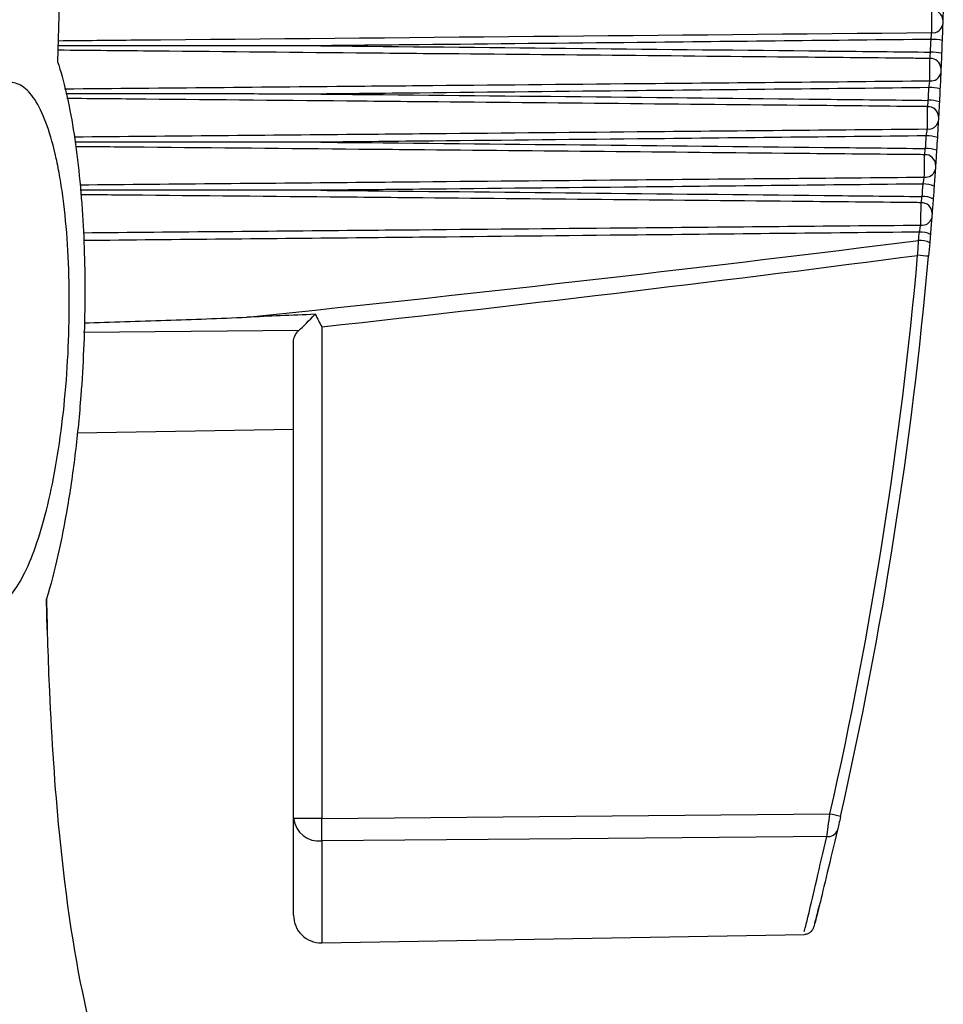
# Model space of a CAD drawing. Header units: millimetres. Extents: x 15358 to 16483, y 10132 to 11382.
# Tile 7 of 166: x 15843 to 15860, y 10655 to 10672. Entities that reach past the tile are written whole.
import ezdxf

# ---------------------------------------------------------------- set-up
doc = ezdxf.new("R2010")
doc.units = ezdxf.units.MM

msp = doc.modelspace()

# ---------------------------------------------------------------- linework, layer by layer
at = {"color": 7, "linetype": 'Continuous', "lineweight": 25}
for p, q in [((15848.551, 10666.917), (15848.551, 10658.045)), ((15848.138, 10666.848), (15844.256, 10666.814)), ((15848.042, 10658.045), (15848.042, 10666.649)), ((15844.137, 10665.002), (15848.042, 10665.07)), ((15843.6, 10661.442), (15843.587, 10662.012)), ((15848.551, 10658.045), (15848.042, 10658.045)), ((15848.042, 10656.3), (15848.042, 10658.045)), ((15848.551, 10658.045), (15857.716, 10658.127)), ((15848.551, 10657.641), (15848.551, 10655.8)), ((15848.551, 10655.8), (15857.255, 10655.952))]:
    msp.add_line(p, q, dxfattribs=at)
at = {"color": 7, "linetype": 'Continuous', "lineweight": 25, "flags": 128}
msp.add_lwpolyline([(15857.66, 10657.72), (15857.051, 10657.715), (15853.052, 10657.68), (15848.551, 10657.641)], dxfattribs=at)
at = {"color": 7, "linetype": 'Continuous', "lineweight": 25}
for centre, radius, start, end in [((15859.568, 10672.444), 0.185, 4.5688, 94.1631), ((15859.574, 10672.403), 0.179, 262.7466, 349.2392), ((15859.557, 10671.24), 0.864, 77.8404, 91.1777), ((15859.548, 10671.07), 0.804, 76.8936, 91.2549), ((15859.533, 10671.573), 0.186, 3.5551, 93.7221), ((15859.541, 10671.532), 0.178, 262.14, 348.1342), ((15859.519, 10670.56), 0.674, 74.2755, 91.4595), ((15859.507, 10670.367), 0.638, 73.3454, 91.5286), ((15859.488, 10670.703), 0.187, 2.5524, 93.3056), ((15859.499, 10670.661), 0.176, 261.5106, 347.0138), ((15859.471, 10669.808), 0.556, 70.764, 91.7096), ((15859.456, 10669.604), 0.532, 69.854, 91.7693), ((15859.434, 10669.835), 0.188, 1.5603, 92.9135), ((15859.446, 10669.792), 0.175, 260.8591, 345.8772), ((15859.412, 10669.019), 0.476, 67.3156, 91.9231), ((15859.395, 10668.809), 0.459, 66.4288, 91.9722), ((15859.37, 10668.968), 0.189, 0.5785, 92.5455), ((15859.384, 10668.925), 0.174, 260.1858, 344.7237), ((15859.331, 10668.067), 0.411, 63.3608, 92.1216), ((15859.344, 10668.209), 0.419, 63.9388, 92.0959), ((15783.546, 10674.931), 76.05, 347.23484, 354.92829), ((15783.542, 10674.931), 76.25, 347.23484, 354.92829), ((15856.549, 10636.679), 31.648, 84.6604, 85.0162), ((15848.501, 10658.1), 0.462, 186.8495, 276.2692), ((15829.774, 10657.843), 18.778, 359.3839, 0.6161), ((15854.964, 10645.76), 12.669, 76.5655, 77.4546), ((15857.686, 10657.892), 0.174, 261.4707, 341.7215), ((15848.542, 10656.3), 0.5, 180, 271)]:
    msp.add_arc(centre, radius, start, end, dxfattribs=at)
for centre, ratio, start_param, end_param in [((12906.024, 10675.041), 0.016784, 6.123498, 6.151516), ((12906.059, 10675.041), 0.017455, 6.126302, 6.151382)]:
    msp.add_ellipse(centre, major_axis=(2979.078, 0), ratio=ratio, start_param=start_param, end_param=end_param, dxfattribs=at)
for points in [[(15844.934, 10737.843), (15844.793, 10715.783), (15844.412, 10693.735), (15843.788, 10671.701)], [(15859.761, 10672.73), (15859.758, 10672.623), (15859.754, 10672.521), (15859.752, 10672.459)], [(15859.749, 10672.37), (15859.747, 10672.299), (15859.743, 10672.192), (15859.739, 10672.085)], [(15859.53, 10671.874), (15859.534, 10671.951), (15859.537, 10672.027), (15859.539, 10672.104)], [(15859.739, 10672.085), (15859.736, 10672.008), (15859.733, 10671.93), (15859.73, 10671.853)], [(15859.73, 10671.853), (15859.726, 10671.746), (15859.722, 10671.645), (15859.719, 10671.585)], [(15859.715, 10671.495), (15859.712, 10671.423), (15859.707, 10671.315), (15859.701, 10671.208)], [(15859.49, 10671.004), (15859.494, 10671.08), (15859.498, 10671.157), (15859.502, 10671.233)], [(15859.701, 10671.208), (15859.698, 10671.131), (15859.694, 10671.054), (15859.69, 10670.977)], [(15859.69, 10670.977), (15859.684, 10670.87), (15859.679, 10670.771), (15859.676, 10670.712)], [(15859.671, 10670.622), (15859.666, 10670.548), (15859.66, 10670.44), (15859.654, 10670.332)], [(15859.44, 10670.135), (15859.445, 10670.211), (15859.449, 10670.287), (15859.454, 10670.363)], [(15859.654, 10670.332), (15859.649, 10670.256), (15859.644, 10670.179), (15859.639, 10670.103)], [(15859.639, 10670.103), (15859.633, 10669.996), (15859.626, 10669.897), (15859.622, 10669.84)], [(15859.616, 10669.749), (15859.611, 10669.674), (15859.603, 10669.565), (15859.596, 10669.458)], [(15859.38, 10669.268), (15859.385, 10669.344), (15859.391, 10669.419), (15859.396, 10669.494)], [(15859.596, 10669.458), (15859.59, 10669.382), (15859.585, 10669.306), (15859.579, 10669.23)], [(15859.579, 10669.23), (15859.571, 10669.123), (15859.563, 10669.026), (15859.559, 10668.97)], [(15859.552, 10668.879), (15859.546, 10668.802), (15859.537, 10668.692), (15859.528, 10668.585)], [(15859.298, 10668.207), (15859.304, 10668.298), (15859.31, 10668.388), (15859.316, 10668.477)], [(15859.316, 10668.477), (15859.32, 10668.527), (15859.324, 10668.577), (15859.329, 10668.627)], [(15859.528, 10668.585), (15859.524, 10668.535), (15859.519, 10668.484), (15859.515, 10668.434)], [(15859.515, 10668.434), (15859.508, 10668.353), (15859.501, 10668.271), (15859.494, 10668.19)], [(15848.138, 10666.848), (15848.218, 10666.927), (15848.324, 10667.034), (15848.433, 10667.143)], [(15848.433, 10667.143), (15848.472, 10667.067), (15848.512, 10666.992), (15848.551, 10666.917)], [(15848.042, 10666.649), (15848.042, 10666.717), (15848.074, 10666.786), (15848.138, 10666.848)], [(15857.66, 10657.72), (15857.674, 10657.813), (15857.695, 10657.968), (15857.716, 10658.127)], [(15857.908, 10658.083), (15857.886, 10657.987), (15857.865, 10657.894), (15857.852, 10657.838)]]:
    msp.add_open_spline(points, degree=3, dxfattribs=at)
for points, knots in [([(15859.551, 10672.226), (15859.552, 10672.278), (15859.552, 10672.356), (15859.553, 10672.51), (15859.554, 10672.584), (15859.554, 10672.629)], [0, 0, 0, 0, 0.5, 0.5, 1, 1, 1, 1]), ([(15859.752, 10672.459), (15859.752, 10672.458), (15859.752, 10672.456), (15859.752, 10672.455), (15859.752, 10672.451), (15859.752, 10672.445), (15859.752, 10672.44), (15859.752, 10672.434), (15859.751, 10672.428), (15859.751, 10672.422), (15859.751, 10672.416), (15859.751, 10672.409), (15859.75, 10672.403), (15859.75, 10672.397), (15859.75, 10672.39), (15859.75, 10672.385), (15859.75, 10672.379), (15859.75, 10672.374), (15859.749, 10672.37)], [0, 0, 0, 0, 0.0000069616, 0.0000069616, 0.0000069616, 0.0000262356, 0.0000262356, 0.0000262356, 0.0000455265, 0.0000455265, 0.0000455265, 0.0000648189, 0.0000648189, 0.0000648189, 0.0000840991, 0.0000840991, 0.0000840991, 0.0001033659, 0.0001033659, 0.0001033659, 0.0001033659]), ([(15843.797, 10672.08), (15844.263, 10672.085), (15849.515, 10672.133), (15854.766, 10672.182), (15859.551, 10672.226)], [0, 0, 0, 0, 0.088774, 1, 1, 1, 1]), ([(15859.539, 10672.104), (15859.541, 10672.116), (15859.542, 10672.128), (15859.543, 10672.14), (15859.545, 10672.156), (15859.546, 10672.172), (15859.548, 10672.187), (15859.549, 10672.202), (15859.55, 10672.215), (15859.551, 10672.226)], [0, 0, 0, 0, 0.0000356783, 0.0000356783, 0.0000356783, 0.000086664, 0.000086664, 0.000086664, 0.000137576, 0.000137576, 0.000137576, 0.000137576]), ([(15859.539, 10672.104), (15857.774, 10672.085), (15856.008, 10672.066), (15854.242, 10672.047), (15852.931, 10672.034), (15851.621, 10672.02), (15850.31, 10672.007), (15849.983, 10672.004), (15849.655, 10672), (15849.327, 10671.997), (15849.064, 10671.994), (15848.8, 10671.992), (15848.536, 10671.989)], [0.00020067, 0.00020067, 0.00020067, 0.00020067, 0.00549833, 0.00549833, 0.00549833, 0.00943028, 0.00943028, 0.00943028, 0.01041327, 0.01041327, 0.01041327, 0.01120427, 0.01120427, 0.01120427, 0.01120427]), ([(15859.521, 10671.759), (15859.421, 10671.76), (15858.647, 10671.768), (15855.6, 10671.797), (15852.332, 10671.828), (15848.452, 10671.864), (15846.256, 10671.885), (15844.381, 10671.902), (15843.793, 10671.908)], [0, 0, 0, 0, 0.019086, 0.147678, 0.58111, 0.642445, 0.887788, 1, 1, 1, 1]), ([(15848.536, 10671.989), (15848.531, 10671.989), (15848.426, 10671.989), (15847.928, 10671.989), (15846.353, 10671.989), (15844.877, 10671.989), (15843.795, 10671.99)], [0, 0, 0, 0, 0.0036469, 0.0660139, 0.3154818, 1, 1, 1, 1]), ([(15848.536, 10671.989), (15848.636, 10671.988), (15848.735, 10671.987), (15848.834, 10671.986), (15851.76, 10671.957), (15854.686, 10671.926), (15857.612, 10671.895), (15857.656, 10671.894), (15857.7, 10671.894), (15857.743, 10671.893), (15858.339, 10671.887), (15858.935, 10671.88), (15859.53, 10671.874)], [0.00518864, 0.00518864, 0.00518864, 0.00518864, 0.0054866, 0.0054866, 0.0054866, 0.01426515, 0.01426515, 0.01426515, 0.01439581, 0.01439581, 0.01439581, 0.01618325, 0.01618325, 0.01618325, 0.01618325]), ([(15859.521, 10671.759), (15859.521, 10671.766), (15859.522, 10671.774), (15859.523, 10671.783), (15859.524, 10671.795), (15859.525, 10671.809), (15859.526, 10671.825), (15859.528, 10671.84), (15859.529, 10671.857), (15859.53, 10671.874)], [0, 0, 0, 0, 0.0000355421, 0.0000355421, 0.0000355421, 0.0000863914, 0.0000863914, 0.0000863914, 0.000137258, 0.000137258, 0.000137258, 0.000137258]), ([(15843.788, 10671.701), (15843.844, 10671.529), (15843.895, 10671.342), (15843.989, 10670.934), (15844.032, 10670.713), (15844.108, 10670.246), (15844.141, 10669.998), (15844.196, 10669.481), (15844.219, 10669.212), (15844.236, 10668.933)], [0, 0, 0, 0, 0.25, 0.25, 0.5, 0.5, 0.75, 0.75, 1, 1, 1, 1]), ([(15859.517, 10671.356), (15859.517, 10671.409), (15859.518, 10671.487), (15859.52, 10671.641), (15859.52, 10671.715), (15859.521, 10671.759)], [0, 0, 0, 0, 0.5, 0.5, 1, 1, 1, 1]), ([(15859.719, 10671.585), (15859.719, 10671.584), (15859.719, 10671.582), (15859.719, 10671.581), (15859.719, 10671.576), (15859.718, 10671.571), (15859.718, 10671.566), (15859.718, 10671.56), (15859.718, 10671.554), (15859.717, 10671.548), (15859.717, 10671.541), (15859.717, 10671.535), (15859.716, 10671.529), (15859.716, 10671.522), (15859.716, 10671.516), (15859.716, 10671.51), (15859.715, 10671.505), (15859.715, 10671.5), (15859.715, 10671.495)], [0, 0, 0, 0, 0.0000070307, 0.0000070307, 0.0000070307, 0.0000264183, 0.0000264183, 0.0000264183, 0.0000458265, 0.0000458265, 0.0000458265, 0.0000652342, 0.0000652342, 0.0000652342, 0.000084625, 0.000084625, 0.000084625, 0.000104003, 0.000104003, 0.000104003, 0.000104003]), ([(15843.998, 10667.49), (15844, 10667.177), (15843.994, 10666.863), (15843.966, 10666.233), (15843.944, 10665.914), (15843.884, 10665.298), (15843.848, 10665), (15843.759, 10664.424), (15843.708, 10664.147), (15843.596, 10663.636), (15843.534, 10663.399), (15843.399, 10662.965), (15843.328, 10662.773), (15843.179, 10662.439), (15843.1, 10662.296), (15842.94, 10662.067), (15842.859, 10661.982), (15842.694, 10661.866), (15842.609, 10661.837), (15842.445, 10661.839), (15842.364, 10661.869), (15842.205, 10661.988), (15842.127, 10662.078), (15841.981, 10662.31), (15841.912, 10662.453), (15841.782, 10662.798), (15841.723, 10662.994), (15841.645, 10663.321), (15841.62, 10663.436), (15841.574, 10663.677), (15841.553, 10663.804), (15841.496, 10664.197), (15841.466, 10664.473), (15841.423, 10665.054), (15841.41, 10665.362), (15841.402, 10665.981), (15841.407, 10666.295), (15841.436, 10666.93), (15841.46, 10667.246), (15841.523, 10667.86), (15841.563, 10668.162), (15841.658, 10668.739), (15841.712, 10669.01), (15841.833, 10669.522), (15841.9, 10669.762), (15842.042, 10670.191), (15842.117, 10670.383), (15842.353, 10670.888), (15842.52, 10671.12), (15842.773, 10671.296), (15842.856, 10671.325), (15843.02, 10671.325), (15843.102, 10671.296), (15843.257, 10671.178), (15843.331, 10671.091), (15843.472, 10670.859), (15843.539, 10670.713), (15843.659, 10670.372), (15843.714, 10670.177), (15843.786, 10669.847), (15843.809, 10669.73), (15843.851, 10669.488), (15843.87, 10669.363), (15843.921, 10668.974), (15843.947, 10668.697), (15843.985, 10668.108), (15843.996, 10667.804), (15843.998, 10667.49)], [0, 0, 0, 0, 0.03125, 0.03125, 0.0625, 0.0625, 0.09375, 0.09375, 0.125, 0.125, 0.15625, 0.15625, 0.1875, 0.1875, 0.21875, 0.21875, 0.25, 0.25, 0.28125, 0.28125, 0.3125, 0.3125, 0.34375, 0.34375, 0.375, 0.375, 0.40625, 0.40625, 0.421875, 0.421875, 0.4375, 0.4375, 0.46875, 0.46875, 0.5, 0.5, 0.53125, 0.53125, 0.5625, 0.5625, 0.59375, 0.59375, 0.625, 0.625, 0.65625, 0.65625, 0.6875, 0.6875, 0.75, 0.75, 0.78125, 0.78125, 0.8125, 0.8125, 0.84375, 0.84375, 0.875, 0.875, 0.90625, 0.90625, 0.921875, 0.921875, 0.9375, 0.9375, 0.96875, 0.96875, 1, 1, 1, 1]), ([(15843.912, 10671.212), (15845.717, 10671.229), (15847.85, 10671.248), (15851.294, 10671.28), (15854.69, 10671.311), (15857.759, 10671.34), (15859.517, 10671.356)], [0, 0, 0, 0, 0.347075, 0.410062, 0.662008, 1, 1, 1, 1]), ([(15859.502, 10671.233), (15859.503, 10671.245), (15859.505, 10671.257), (15859.506, 10671.269), (15859.508, 10671.285), (15859.51, 10671.302), (15859.512, 10671.316), (15859.514, 10671.331), (15859.516, 10671.345), (15859.517, 10671.356)], [0, 0, 0, 0, 0.0000358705, 0.0000358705, 0.0000358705, 0.0000870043, 0.0000870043, 0.0000870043, 0.0001380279, 0.0001380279, 0.0001380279, 0.0001380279]), ([(15859.502, 10671.233), (15857.749, 10671.214), (15855.997, 10671.195), (15854.244, 10671.177), (15852.933, 10671.163), (15851.623, 10671.15), (15850.312, 10671.136), (15849.985, 10671.133), (15849.657, 10671.13), (15849.329, 10671.126), (15849.065, 10671.124), (15848.801, 10671.121), (15848.536, 10671.118)], [0.0002011, 0.0002011, 0.0002011, 0.0002011, 0.00545923, 0.00545923, 0.00545923, 0.00939104, 0.00939104, 0.00939104, 0.010374, 0.010374, 0.010374, 0.011167, 0.011167, 0.011167, 0.011167]), ([(15848.536, 10671.118), (15848.531, 10671.118), (15848.426, 10671.118), (15847.927, 10671.118), (15846.399, 10671.119), (15844.97, 10671.119), (15843.936, 10671.119)], [0, 0, 0, 0, 0.003758, 0.068097, 0.32545, 1, 1, 1, 1]), ([(15859.478, 10670.89), (15859.378, 10670.891), (15858.603, 10670.899), (15855.516, 10670.929), (15852.205, 10670.96), (15848.279, 10670.997), (15846.193, 10671.016), (15844.43, 10671.033), (15843.956, 10671.037)], [0, 0, 0, 0, 0.019251, 0.149737, 0.596824, 0.659162, 0.908514, 1, 1, 1, 1]), ([(15848.536, 10671.118), (15848.636, 10671.117), (15848.735, 10671.116), (15848.834, 10671.115), (15851.76, 10671.086), (15854.686, 10671.056), (15857.612, 10671.024), (15858.238, 10671.018), (15858.864, 10671.011), (15859.49, 10671.004)], [0.00518864, 0.00518864, 0.00518864, 0.00518864, 0.0054866, 0.0054866, 0.0054866, 0.01426515, 0.01426515, 0.01426515, 0.01614294, 0.01614294, 0.01614294, 0.01614294]), ([(15859.478, 10670.89), (15859.478, 10670.897), (15859.479, 10670.905), (15859.48, 10670.913), (15859.482, 10670.925), (15859.483, 10670.94), (15859.485, 10670.955), (15859.487, 10670.971), (15859.488, 10670.987), (15859.49, 10671.004)], [0, 0, 0, 0, 0.0000356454, 0.0000356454, 0.0000356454, 0.0000865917, 0.0000865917, 0.0000865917, 0.0001375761, 0.0001375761, 0.0001375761, 0.0001375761]), ([(15859.473, 10670.487), (15859.473, 10670.541), (15859.474, 10670.62), (15859.476, 10670.774), (15859.477, 10670.848), (15859.478, 10670.89)], [0, 0, 0, 0, 0.5, 0.5, 1, 1, 1, 1]), ([(15859.676, 10670.712), (15859.676, 10670.711), (15859.675, 10670.709), (15859.675, 10670.708), (15859.675, 10670.703), (15859.675, 10670.698), (15859.675, 10670.693), (15859.674, 10670.687), (15859.674, 10670.681), (15859.674, 10670.675), (15859.673, 10670.668), (15859.673, 10670.662), (15859.672, 10670.655), (15859.672, 10670.649), (15859.672, 10670.643), (15859.671, 10670.637), (15859.671, 10670.631), (15859.671, 10670.626), (15859.671, 10670.622)], [0, 0, 0, 0, 0.0000071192, 0.0000071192, 0.0000071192, 0.0000266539, 0.0000266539, 0.0000266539, 0.0000462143, 0.0000462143, 0.0000462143, 0.000065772, 0.000065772, 0.000065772, 0.0000853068, 0.0000853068, 0.0000853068, 0.0001048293, 0.0001048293, 0.0001048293, 0.0001048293]), ([(15844.083, 10670.346), (15845.831, 10670.362), (15847.907, 10670.381), (15851.294, 10670.412), (15854.675, 10670.443), (15857.729, 10670.471), (15859.473, 10670.487)], [0, 0, 0, 0, 0.340823, 0.404691, 0.66016, 1, 1, 1, 1]), ([(15859.454, 10670.363), (15859.456, 10670.375), (15859.458, 10670.387), (15859.459, 10670.399), (15859.462, 10670.415), (15859.464, 10670.432), (15859.467, 10670.447), (15859.469, 10670.462), (15859.471, 10670.475), (15859.473, 10670.487)], [0, 0, 0, 0, 0.0000361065, 0.0000361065, 0.0000361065, 0.0000874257, 0.0000874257, 0.0000874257, 0.0001385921, 0.0001385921, 0.0001385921, 0.0001385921]), ([(15848.536, 10670.249), (15848.531, 10670.249), (15848.426, 10670.249), (15847.927, 10670.249), (15846.453, 10670.249), (15845.078, 10670.25), (15844.098, 10670.25)], [0, 0, 0, 0, 0.003896, 0.070599, 0.33741, 1, 1, 1, 1]), ([(15859.454, 10670.363), (15857.717, 10670.344), (15855.981, 10670.326), (15854.244, 10670.307), (15852.933, 10670.294), (15851.623, 10670.28), (15850.312, 10670.267), (15849.985, 10670.264), (15849.657, 10670.26), (15849.329, 10670.257), (15849.065, 10670.254), (15848.801, 10670.252), (15848.536, 10670.249)], [0.00020163, 0.00020163, 0.00020163, 0.00020163, 0.00541203, 0.00541203, 0.00541203, 0.00934384, 0.00934384, 0.00934384, 0.0103268, 0.0103268, 0.0103268, 0.0111198, 0.0111198, 0.0111198, 0.0111198]), ([(15848.536, 10670.249), (15848.636, 10670.248), (15848.735, 10670.247), (15848.834, 10670.246), (15851.76, 10670.217), (15854.686, 10670.187), (15857.612, 10670.155), (15858.222, 10670.149), (15858.831, 10670.142), (15859.44, 10670.135)], [0.00518864, 0.00518864, 0.00518864, 0.00518864, 0.0054866, 0.0054866, 0.0054866, 0.01426515, 0.01426515, 0.01426515, 0.01609264, 0.01609264, 0.01609264, 0.01609264]), ([(15859.424, 10670.023), (15859.325, 10670.024), (15858.55, 10670.031), (15855.471, 10670.061), (15852.169, 10670.092), (15848.253, 10670.129), (15846.227, 10670.148), (15844.523, 10670.164), (15844.111, 10670.168)], [0, 0, 0, 0, 0.0194282, 0.1519148, 0.603103, 0.6663153, 0.9191646, 1, 1, 1, 1]), ([(15859.424, 10670.023), (15859.425, 10670.029), (15859.426, 10670.037), (15859.428, 10670.045), (15859.429, 10670.057), (15859.431, 10670.072), (15859.433, 10670.087), (15859.435, 10670.102), (15859.438, 10670.119), (15859.44, 10670.135)], [0, 0, 0, 0, 0.0000357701, 0.0000357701, 0.0000357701, 0.0000868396, 0.0000868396, 0.0000868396, 0.0001379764, 0.0001379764, 0.0001379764, 0.0001379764]), ([(15859.418, 10669.619), (15859.419, 10669.674), (15859.42, 10669.754), (15859.423, 10669.909), (15859.424, 10669.981), (15859.424, 10670.023)], [0, 0, 0, 0, 0.5, 0.5, 1, 1, 1, 1]), ([(15859.622, 10669.84), (15859.622, 10669.839), (15859.622, 10669.837), (15859.622, 10669.836), (15859.622, 10669.832), (15859.621, 10669.827), (15859.621, 10669.821), (15859.621, 10669.816), (15859.62, 10669.81), (15859.62, 10669.803), (15859.619, 10669.797), (15859.619, 10669.79), (15859.618, 10669.784), (15859.618, 10669.777), (15859.618, 10669.771), (15859.617, 10669.765), (15859.617, 10669.759), (15859.616, 10669.754), (15859.616, 10669.749)], [0, 0, 0, 0, 0.0000072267, 0.0000072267, 0.0000072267, 0.0000269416, 0.0000269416, 0.0000269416, 0.0000466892, 0.0000466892, 0.0000466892, 0.000066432, 0.000066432, 0.000066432, 0.0000861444, 0.0000861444, 0.0000861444, 0.0001058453, 0.0001058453, 0.0001058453, 0.0001058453]), ([(15844.187, 10669.48), (15845.9, 10669.496), (15847.942, 10669.514), (15851.294, 10669.545), (15854.657, 10669.575), (15857.693, 10669.603), (15859.418, 10669.619)], [0, 0, 0, 0, 0.337549, 0.402079, 0.660198, 1, 1, 1, 1]), ([(15859.396, 10669.494), (15859.398, 10669.506), (15859.401, 10669.518), (15859.403, 10669.53), (15859.406, 10669.547), (15859.409, 10669.563), (15859.411, 10669.578), (15859.414, 10669.593), (15859.416, 10669.607), (15859.418, 10669.619)], [0, 0, 0, 0, 0.0000363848, 0.0000363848, 0.0000363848, 0.0000879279, 0.0000879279, 0.0000879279, 0.0001392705, 0.0001392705, 0.0001392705, 0.0001392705]), ([(15848.536, 10669.381), (15848.531, 10669.381), (15848.426, 10669.381), (15847.927, 10669.381), (15846.486, 10669.381), (15845.143, 10669.382), (15844.195, 10669.382)], [0, 0, 0, 0, 0.003983, 0.072198, 0.345055, 1, 1, 1, 1]), ([(15859.396, 10669.494), (15857.679, 10669.476), (15855.961, 10669.457), (15854.244, 10669.439), (15852.933, 10669.426), (15851.623, 10669.412), (15850.312, 10669.399), (15849.985, 10669.396), (15849.657, 10669.393), (15849.329, 10669.389), (15849.065, 10669.387), (15848.801, 10669.384), (15848.536, 10669.381)], [0.00020228, 0.00020228, 0.00020228, 0.00020228, 0.00535494, 0.00535494, 0.00535494, 0.00928676, 0.00928676, 0.00928676, 0.01026971, 0.01026971, 0.01026971, 0.01106271, 0.01106271, 0.01106271, 0.01106271]), ([(15848.536, 10669.381), (15848.636, 10669.38), (15848.735, 10669.379), (15848.834, 10669.378), (15851.76, 10669.349), (15854.686, 10669.319), (15857.612, 10669.288), (15858.201, 10669.281), (15858.791, 10669.275), (15859.38, 10669.268)], [0.00518864, 0.00518864, 0.00518864, 0.00518864, 0.0054866, 0.0054866, 0.0054866, 0.01426515, 0.01426515, 0.01426515, 0.0160324, 0.0160324, 0.0160324, 0.0160324]), ([(15859.361, 10669.157), (15859.263, 10669.158), (15858.486, 10669.166), (15855.419, 10669.195), (15852.127, 10669.226), (15848.221, 10669.263), (15846.236, 10669.282), (15844.574, 10669.297), (15844.203, 10669.301)], [0, 0, 0, 0, 0.019549, 0.153669, 0.607112, 0.671005, 0.926579, 1, 1, 1, 1]), ([(15859.361, 10669.157), (15859.362, 10669.163), (15859.364, 10669.171), (15859.365, 10669.179), (15859.367, 10669.191), (15859.369, 10669.205), (15859.372, 10669.22), (15859.374, 10669.235), (15859.377, 10669.252), (15859.38, 10669.268)], [0, 0, 0, 0, 0.0000359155, 0.0000359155, 0.0000359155, 0.0000871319, 0.0000871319, 0.0000871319, 0.0001384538, 0.0001384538, 0.0001384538, 0.0001384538]), ([(15859.354, 10668.753), (15859.355, 10668.809), (15859.357, 10668.89), (15859.359, 10669.044), (15859.361, 10669.117), (15859.361, 10669.157)], [0, 0, 0, 0, 0.5, 0.5, 1, 1, 1, 1]), ([(15844.236, 10668.933), (15844.269, 10668.421), (15844.283, 10667.881), (15844.272, 10666.778), (15844.248, 10666.227), (15844.206, 10665.678)], [0, 0, 0, 0, 0.5, 0.5, 1, 1, 1, 1]), ([(15859.559, 10668.97), (15859.559, 10668.969), (15859.559, 10668.967), (15859.559, 10668.966), (15859.558, 10668.962), (15859.558, 10668.957), (15859.558, 10668.951), (15859.557, 10668.946), (15859.557, 10668.94), (15859.556, 10668.933), (15859.556, 10668.927), (15859.555, 10668.92), (15859.555, 10668.914), (15859.554, 10668.907), (15859.554, 10668.901), (15859.553, 10668.895), (15859.553, 10668.889), (15859.552, 10668.883), (15859.552, 10668.879)], [0, 0, 0, 0, 0.0000073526, 0.0000073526, 0.0000073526, 0.0000272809, 0.0000272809, 0.0000272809, 0.0000472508, 0.0000472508, 0.0000472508, 0.0000672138, 0.0000672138, 0.0000672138, 0.0000871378, 0.0000871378, 0.0000871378, 0.0001070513, 0.0001070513, 0.0001070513, 0.0001070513]), ([(15844.25, 10668.616), (15845.943, 10668.631), (15847.963, 10668.649), (15851.294, 10668.679), (15854.636, 10668.71), (15857.65, 10668.737), (15859.354, 10668.753)], [0, 0, 0, 0, 0.336197, 0.401272, 0.661572, 1, 1, 1, 1]), ([(15859.329, 10668.627), (15859.331, 10668.639), (15859.334, 10668.651), (15859.336, 10668.663), (15859.34, 10668.68), (15859.343, 10668.697), (15859.346, 10668.712), (15859.349, 10668.727), (15859.352, 10668.741), (15859.354, 10668.753)], [0, 0, 0, 0, 0.0000367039, 0.0000367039, 0.0000367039, 0.0000885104, 0.0000885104, 0.0000885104, 0.0001400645, 0.0001400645, 0.0001400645, 0.0001400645]), ([(15859.329, 10668.627), (15857.634, 10668.609), (15854.628, 10668.577), (15851.295, 10668.543), (15847.966, 10668.509), (15845.947, 10668.49), (15844.256, 10668.473)], [0, 0, 0, 0, 0.337357, 0.598209, 0.663422, 1, 1, 1, 1]), ([(15844.264, 10666.989), (15844.756, 10667.004), (15845.735, 10667.032), (15846.713, 10667.071), (15847.2, 10667.091)], [0, 0, 0, 0, 0.502744, 1, 1, 1, 1]), ([(15848.433, 10667.143), (15848.223, 10667.134), (15848.012, 10667.125), (15847.802, 10667.116), (15847.601, 10667.108), (15847.401, 10667.099), (15847.2, 10667.091)], [0, 0, 0, 0, 0.000631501, 0.000631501, 0.000631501, 0.0012342, 0.0012342, 0.0012342, 0.0012342]), ([(15844.206, 10665.678), (15844.18, 10665.329), (15844.146, 10664.987), (15844.066, 10664.319), (15844.019, 10663.994), (15843.914, 10663.371), (15843.856, 10663.073), (15843.729, 10662.516), (15843.661, 10662.254), (15843.587, 10662.011)], [0, 0, 0, 0, 0.25, 0.25, 0.5, 0.5, 0.75, 0.75, 1, 1, 1, 1]), ([(15843.587, 10662.011), (15843.597, 10661.449), (15843.641, 10660.004), (15843.821, 10657.314), (15844.294, 10654.164), (15844.879, 10652.698), (15845.237, 10652.29), (15845.255, 10652.27)], [0.90090696, 0.90090696, 0.90090696, 0.90090696, 0.91065995, 0.92628495, 0.94972245, 0.9770662, 0.97850299, 0.97850299, 0.97850299, 0.97850299]), ([(15857.852, 10657.838), (15857.725, 10657.305), (15857.485, 10656.302), (15857.458, 10656.202), (15857.445, 10656.156)], [0, 0, 0, 0, 0.531689, 1, 1, 1, 1]), ([(15857.254, 10656.007), (15857.267, 10656.054), (15857.295, 10656.156), (15857.533, 10657.177), (15857.66, 10657.72)], [0, 0, 0, 0, 0.468097, 1, 1, 1, 1]), ([(15857.262, 10655.956), (15857.275, 10655.957), (15857.306, 10655.96), (15857.346, 10655.982), (15857.38, 10656.01), (15857.403, 10656.038), (15857.417, 10656.063), (15857.424, 10656.08), (15857.428, 10656.09), (15857.429, 10656.093), (15857.43, 10656.096), (15857.43, 10656.098), (15857.431, 10656.101), (15857.432, 10656.105), (15857.445, 10656.157), (15857.472, 10656.258), (15857.522, 10656.463), (15857.527, 10656.484)], [0, 0, 0, 0, 0.013731, 0.032034, 0.047512, 0.060354, 0.070449, 0.077421, 0.080151, 0.082063, 0.084245, 0.087899, 0.096447, 0.1292, 0.379423, 0.938595, 1, 1, 1, 1])]:
    msp.add_open_spline(points, degree=3, knots=knots, dxfattribs=at)

doc.saveas('drawing.dxf')
